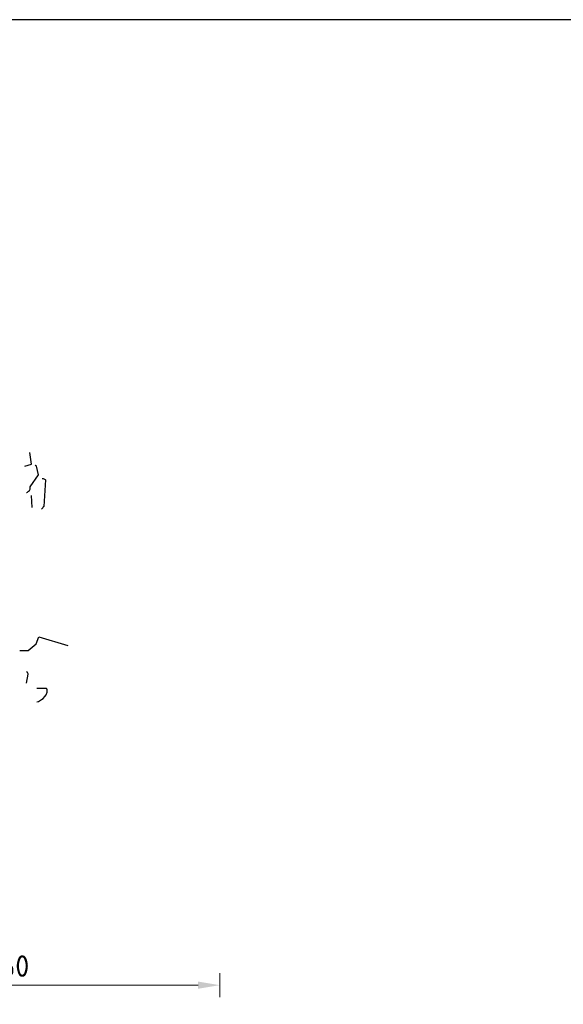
# Model space of a CAD drawing. Header units: metres. Extents: x 180716 to 180809, y 418548 to 418668.
# Tile 141 of 148: x 180788.96 to 180793.51, y 418659.41 to 418667.66. Entities that reach past the tile are written whole.
import ezdxf

# ---------------------------------------------------------------- set-up
doc = ezdxf.new("R2010")
doc.units = ezdxf.units.M
doc.layers.get('0').update_dxf_attribs({"color": 30, "lineweight": 0})
doc.layers.get('Defpoints').update_dxf_attribs({"lineweight": 0})
doc.layers.add('N-WE-GR-BOOM-SD', color=90, linetype='Continuous', lineweight=25)
doc.layers.add('N-WE-VH-M', color=7, linetype='Continuous', lineweight=18)
doc.layers.add('X-XX-AL-HULPLIJN-GD', color=155, linetype='Continuous', lineweight=25, plot=False)
doc.styles.add('NLCS-ISO-M100-T18', font='NLCS-ISO.ttf', dxfattribs={"height": 0.18})
doc.dimstyles.new('NLCS-M100-T18-PIJL_L2_H1', dxfattribs={"dimscale": 0.1, "dimtxt": 2.5, "dimasz": 1.8, "dimexe": 2, "dimexo": 2, "dimgap": 0.7, "dimtad": 1, "dimzin": 0, "dimdsep": 46, "dimtxsty": 'NLCS-ISO-M100-T18', "dimcen": 0, "dimdle": 2, "dimclrd": 256, "dimclre": 256, "dimclrt": 1, "dimadec": 1, "dimazin": 0, "dimtfac": 1, "dimtdec": 3, "dimtofl": 0, "dimtmove": 0, "dimatfit": 3, "dimfxl": 2, "dimfxlon": 1, "dimtfillclr": 256, "dimtolj": 1, "dimtzin": 0, "dimlwd": -1, "dimlwe": -1, "dimarcsym": 0})

# ---------------------------------------------------------------- blocks, each defined once
blk = doc.blocks.new('SGR-BOOM_S02_G_ZIJ-D')
at = {"flags": 128}
for points in [[(2.8191, 7.5485), (2.8758, 7.5663), (2.8614, 7.6642)], [(2.8336, 7.3272), (2.8369, 7.3272), (2.8413, 7.3294), (2.8469, 7.335), (2.8502, 7.3383), (2.8591, 7.3461), (2.8614, 7.3517), (2.8625, 7.355), (2.8625, 7.375), (2.9348, 7.4751), (2.9181, 7.5474), (2.9147, 7.5507), (2.9103, 7.553), (2.9081, 7.5541), (2.9058, 7.5563)], [(2.9637, 7.4462), (2.9715, 7.4451), (2.977, 7.4429), (2.9881, 7.4373), (2.9926, 7.4329), (2.9781, 7.2104), (2.9737, 7.2071), (2.9692, 7.2004), (2.9626, 7.1915), (2.9592, 7.1871)], [(2.8725, 7.3027), (2.8769, 7.2015)], [(2.7768, 6.0038), (2.8469, 6.0038), (2.9147, 6.0616), (2.9359, 6.1195), (3.1805, 6.0461)], [(2.8336, 5.7302), (2.8469, 5.8059), (2.8458, 5.8092), (2.8436, 5.8148), (2.8413, 5.8192), (2.8336, 5.8259)], [(2.9203, 5.5757), (2.9336, 5.579), (2.9592, 5.5935), (2.9715, 5.6024), (2.987, 5.6201), (2.997, 5.6335), (3.0059, 5.6568), (3.0048, 5.6757), (3.0037, 5.6824), (3.0015, 5.6869), (2.9203, 5.6869)]]:
    blk.add_lwpolyline(points, dxfattribs=at)
blk = doc.blocks.new('*D35')
at = {"layer": 'Defpoints', "color": 0, "transparency": 16777216}
for p in [(180787.0307, 418659.5732), (180790.6307, 418659.5732), (180790.6307, 418655.9149)]:
    blk.add_point(p, dxfattribs=at)
at = {"layer": 'N-WE-VH-M', "transparency": 16777216}
for p, q in [((180787.0307, 418659.5732), (180787.0307, 418659.6732)), ((180790.6307, 418659.4732), (180790.6307, 418659.6732)), ((180787.2107, 418659.5732), (180790.4507, 418659.5732))]:
    blk.add_line(p, q, dxfattribs=at)
for points in [[(180787.2107, 418659.6032), (180787.2107, 418659.5432), (180787.0307, 418659.5732)], [(180790.4507, 418659.6032), (180790.4507, 418659.5432), (180790.6307, 418659.5732)]]:
    blk.add_solid(points, dxfattribs=at)
at = {"layer": 'N-WE-VH-M', "color": 1, "transparency": 16777216, "insert": (180788.8307, 418659.7332), "char_height": 0.18, "attachment_point": 5, "style": 'NLCS-ISO-M100-T18'}
blk.add_mtext('\\A1;3.60', dxfattribs=at)

msp = doc.modelspace()

# ---------------------------------------------------------------- linework, layer by layer
at = {"layer": 'X-XX-AL-HULPLIJN-GD', "flags": 128}
msp.add_lwpolyline([(180802.9847, 418667.6591), (180762.9847, 418667.6591), (180762.9847, 418647.6591), (180802.9847, 418647.6591)], close=True, dxfattribs=at)

# ---------------------------------------------------------------- block references
at = {"layer": 'N-WE-GR-BOOM-SD'}
msp.add_blockref('SGR-BOOM_S02_G_ZIJ-D', (180786.1807, 418656.3714), dxfattribs=at)

# ---------------------------------------------------------------- dimensions: what is measured, and where the dimension line sits
at = {"layer": 'N-WE-VH-M'}
dim = msp.add_linear_dim(base=(180790.6307, 418659.5732), p1=(180787.0307, 418659.5732), p2=(180790.6307, 418655.9149), dimstyle='NLCS-M100-T18-PIJL_L2_H1', override={"dimexe": 1, "dimexo": 1, "dimdle": 1, "dimtofl": 1, "dimfxl": 1}, dxfattribs=at)
dim.commit()
dim.dimension.update_dxf_attribs({"geometry": '*D35', "text_midpoint": (180788.8307, 418659.7332)})

doc.saveas('drawing.dxf')
